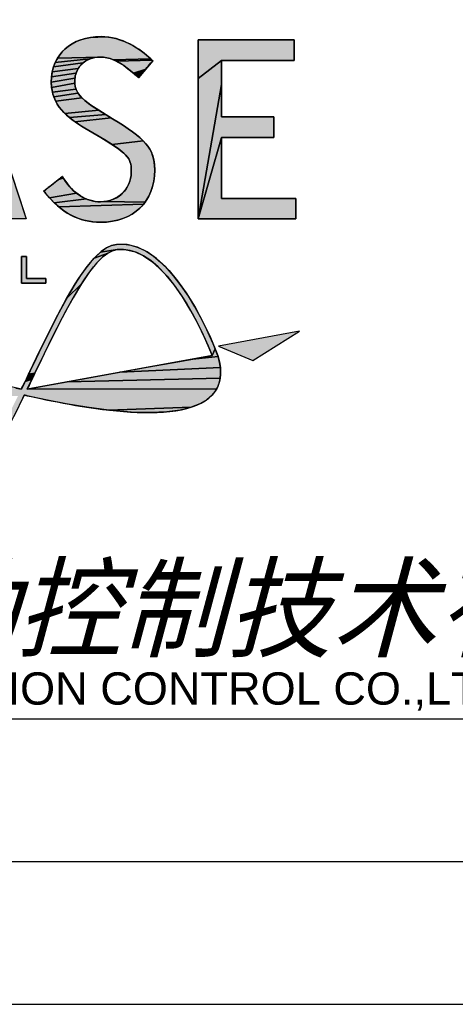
# Model space of a CAD drawing. Header units: millimetres. Extents: x 0 to 420, y 0 to 297.
# Tile 42 of 69: x 323 to 338, y 0 to 34. Entities that reach past the tile are written whole.
import ezdxf

# ---------------------------------------------------------------- set-up
doc = ezdxf.new("R2010")
doc.units = ezdxf.units.MM
doc.header["$LTSCALE"] = 23.1
doc.layers.get('0').update_dxf_attribs({"linetype": 'CONTINUOUS'})
doc.styles.add('TEXTSTYLE_7', font='txt')
doc.styles.add('TEXTSTYLE_8', font='arial.ttf')

# ---------------------------------------------------------------- blocks, each defined once
blk = doc.blocks.new('LOGO_PHASE_NINGBO_BL1', base_point=(320.75, 22.5))
at = {"linetype": 'CONTINUOUS'}
for points in [[(320.871, 34.234), (320.949, 34.472), (320.958, 34.5), (323.019, 28.246), (323.258, 27.52), (322.464, 27.52), (322.372, 27.52), (321.898, 29.079), (321.827, 29.312), (321.616, 30.029), (321.472, 30.481), (321.229, 31.243), (321.007, 31.939), (320.959, 32.092), (318.667, 27.52), (320.641, 33.536)], [(326.223, 33.879), (326.395, 33.841), (326.568, 33.788), (326.744, 33.719), (326.921, 33.633), (327.091, 33.536), (327.25, 33.431), (327.397, 33.322), (327.532, 33.212), (327.632, 33.124), (326.31, 33.098), (326.194, 33.14), (326.081, 33.169), (325.969, 33.186), (325.857, 33.192), (324.357, 33.148), (324.449, 33.284), (324.557, 33.408), (324.679, 33.52), (324.815, 33.62), (324.966, 33.707), (325.13, 33.779), (325.308, 33.836), (325.498, 33.878), (326.052, 33.901)], [(330.107, 33.074), (329.284, 32.436), (329.284, 33.79), (331.926, 33.79), (332.654, 33.79), (332.654, 33.228), (332.654, 33.074), (330.732, 33.074)], [(325.32, 33.038), (325.248, 32.985), (324.219, 32.844), (324.28, 33.001), (325.483, 33.124), (325.398, 33.085)], [(325.558, 33.149), (325.483, 33.124), (324.28, 33.001), (324.357, 33.148), (325.857, 33.192), (325.753, 33.187), (325.653, 33.173)], [(327.659, 33.098), (327.674, 33.085), (326.429, 33.042), (326.31, 33.098), (327.632, 33.124), (327.636, 33.12), (327.646, 33.111)], [(325.036, 32.708), (325.003, 32.626), (324.147, 32.499), (324.174, 32.676), (325.077, 32.785)], [(325.126, 32.858), (325.077, 32.785), (324.174, 32.676), (324.219, 32.844), (325.248, 32.985), (325.183, 32.924)], [(327.697, 33.064), (327.666, 33.028), (327.588, 32.935), (327.484, 32.811), (327.446, 32.766), (327.017, 32.624), (326.842, 32.769), (326.691, 32.882), (326.556, 32.971), (326.429, 33.042), (327.674, 33.085), (327.686, 33.073), (327.695, 33.066)], [(330.107, 32.646), (330.107, 32.232), (329.284, 27.52), (329.284, 32.436), (330.107, 33.074), (330.107, 32.953)], [(324.98, 32.539), (324.966, 32.448), (324.138, 32.312), (324.147, 32.499), (325.003, 32.626)], [(324.961, 32.354), (324.962, 32.277), (324.148, 32.129), (324.138, 32.312), (324.966, 32.448)], [(327.372, 32.678), (327.304, 32.597), (327.248, 32.53), (327.21, 32.485), (327.196, 32.468), (327.194, 32.47), (327.189, 32.475), (327.181, 32.482), (327.171, 32.49), (327.161, 32.499), (327.145, 32.513), (327.133, 32.524), (327.126, 32.53), (327.125, 32.53), (327.017, 32.624), (327.446, 32.766)], [(324.977, 32.142), (324.998, 32.07), (324.177, 31.958), (324.148, 32.129), (324.962, 32.277), (324.965, 32.218)], [(330.107, 30.377), (329.284, 27.52), (330.107, 32.232), (330.107, 31.791), (330.107, 31.403), (330.107, 31.149), (330.107, 31.094), (330.272, 31.094), (330.576, 31.094), (330.954, 31.094), (331.085, 31.094), (331.342, 31.094), (331.574, 31.094), (331.764, 31.094), (331.892, 31.094), (331.939, 31.094), (331.939, 31.074), (331.939, 31.019), (331.939, 30.939), (331.939, 30.842), (331.939, 30.736), (331.939, 30.579), (331.939, 30.452), (331.939, 30.383), (331.939, 30.377), (331.837, 30.377), (331.574, 30.377), (331.215, 30.377), (330.823, 30.377), (330.463, 30.377), (330.198, 30.377)], [(325.029, 31.998), (325.074, 31.923), (324.226, 31.797), (324.177, 31.958), (324.998, 32.07)], [(325.134, 31.843), (325.214, 31.758), (324.293, 31.643), (324.226, 31.797), (325.074, 31.923), (325.102, 31.884)], [(325.315, 31.665), (325.444, 31.564), (325.604, 31.451), (325.803, 31.326), (324.619, 31.21), (324.488, 31.351), (324.38, 31.495), (324.293, 31.643), (325.214, 31.758)], [(325.974, 31.221), (326.045, 31.178), (324.777, 31.068), (324.619, 31.21), (325.803, 31.326), (325.816, 31.317), (325.853, 31.295), (325.908, 31.262)], [(326.183, 31.094), (326.238, 31.061), (324.968, 30.924), (324.777, 31.068), (326.045, 31.178), (326.117, 31.134)], [(326.288, 31.03), (326.599, 30.836), (326.867, 30.658), (327.012, 30.554), (327.206, 30.399), (327.356, 30.26), (326.276, 30.122), (326.014, 30.287), (325.87, 30.373), (325.812, 30.408), (325.675, 30.489), (325.511, 30.587), (325.374, 30.668), (325.316, 30.703), (325.203, 30.77), (324.968, 30.924), (326.238, 31.061), (326.275, 31.038)], [(332.714, 27.675), (332.714, 27.52), (330.025, 27.52), (329.284, 27.52), (330.107, 30.377), (330.107, 30.317), (330.107, 30.155), (330.107, 29.915), (330.107, 29.624), (330.107, 29.307), (330.107, 28.99), (330.107, 28.699), (330.107, 28.46), (330.107, 28.297), (330.107, 28.237), (332.183, 28.237), (332.714, 28.237)], [(327.473, 30.129), (327.566, 30), (327.638, 29.869), (327.694, 29.731), (327.732, 29.584), (327.756, 29.421), (327.764, 29.235), (327.754, 29.013), (327.724, 28.805), (327.675, 28.609), (327.608, 28.427), (327.524, 28.259), (327.424, 28.104), (325.984, 28.125), (326.099, 28.142), (326.21, 28.171), (326.316, 28.21), (326.418, 28.261), (326.512, 28.321), (326.586, 28.378), (326.666, 28.455), (326.737, 28.539), (326.798, 28.629), (326.849, 28.726), (326.889, 28.827), (326.917, 28.932), (326.935, 29.04), (326.941, 29.151), (326.94, 29.275), (326.933, 29.383), (326.917, 29.468), (326.892, 29.545), (326.854, 29.621), (326.799, 29.698), (326.724, 29.781), (326.62, 29.874), (326.477, 29.985), (326.276, 30.122), (327.356, 30.26)], [(324.553, 28.964), (324.565, 28.945), (324.386, 28.898), (324.458, 28.955), (324.537, 28.989), (324.545, 28.977)], [(324.531, 28.998), (324.537, 28.989), (324.458, 28.955), (324.508, 28.993), (324.526, 29.007), (324.527, 29.005)], [(324.58, 28.921), (324.608, 28.878), (324.703, 28.746), (324.804, 28.626), (324.91, 28.519), (325.021, 28.425), (324.076, 28.258), (323.936, 28.426), (323.932, 28.431), (323.923, 28.442), (323.912, 28.457), (323.899, 28.473), (323.888, 28.487), (323.881, 28.497), (323.879, 28.499), (323.918, 28.529), (324.019, 28.608), (324.154, 28.715), (324.202, 28.753), (324.298, 28.828), (324.386, 28.898), (324.565, 28.945), (324.574, 28.93), (324.58, 28.922)], [(325.252, 28.274), (325.372, 28.218), (324.238, 28.087), (324.076, 28.258), (325.021, 28.425), (325.135, 28.343)], [(325.866, 28.119), (325.984, 28.125), (327.424, 28.104), (327.368, 28.032), (324.402, 27.939), (324.238, 28.087), (325.372, 28.218), (325.494, 28.175), (325.617, 28.144), (325.741, 28.125)], [(327.308, 27.963), (327.177, 27.837), (327.03, 27.725), (326.868, 27.629), (326.691, 27.548), (326.5, 27.484), (326.293, 27.438), (326.072, 27.41), (325.866, 27.402), (325.66, 27.411), (325.463, 27.436), (325.273, 27.477), (325.089, 27.535), (324.911, 27.61), (324.738, 27.701), (324.568, 27.81), (324.402, 27.939), (327.368, 28.032)], [(326.676, 26.634), (326.926, 26.599), (327.179, 26.522), (327.438, 26.399), (327.706, 26.226), (327.983, 25.998), (328.27, 25.709), (328.566, 25.353), (328.869, 24.925), (329.175, 24.427), (329.475, 23.866), (329.715, 23.36), (329.882, 22.968), (329.777, 22.733), (329.674, 22.985), (329.508, 23.363), (329.282, 23.83), (329.028, 24.302), (328.731, 24.79), (328.439, 25.208), (328.156, 25.556), (327.884, 25.837), (327.623, 26.057), (327.373, 26.223), (327.132, 26.341), (326.9, 26.416), (326.672, 26.45), (326.446, 26.445), (325.866, 26.358), (326.067, 26.501), (326.252, 26.588), (326.426, 26.628)], [(325.939, 26.183), (325.726, 25.968), (325.479, 25.662), (325.195, 25.243), (324.676, 24.73), (324.978, 25.244), (325.105, 25.444), (325.392, 25.85), (325.643, 26.147), (326.127, 26.324)], [(326.294, 26.408), (326.127, 26.324), (325.643, 26.147), (325.866, 26.358), (326.446, 26.445)], [(323.089, 26.203), (323.272, 26.203), (323.272, 25.434), (323.952, 25.434), (323.952, 25.273), (323.089, 25.273)], [(324.903, 24.757), (324.606, 24.215), (324.304, 23.629), (323.997, 23.009), (323.686, 22.366), (323.565, 22.115), (323.342, 22.076), (323.372, 22.138), (323.392, 22.179), (323.399, 22.194), (323.73, 22.881), (324.053, 23.538), (324.368, 24.158), (324.676, 24.73), (325.195, 25.243)], [(329.972, 22.738), (329.987, 22.698), (329.103, 22.61), (329.596, 22.7), (329.777, 22.733), (329.882, 22.968)], [(330.011, 22.611), (330.044, 22.458), (330.065, 22.315), (326.537, 22.146), (327.496, 22.32), (328.377, 22.479), (329.103, 22.61), (329.987, 22.698)], [(323.56, 22.104), (323.545, 22.074), (323.305, 22), (323.342, 22.076), (323.565, 22.115)], [(330.073, 22.181), (330.071, 22.055), (330.059, 21.936), (324.697, 21.813), (325.578, 21.972), (326.537, 22.146), (330.065, 22.315)], [(323.429, 21.833), (323.393, 21.759), (323.358, 21.686), (323.326, 21.619), (323.297, 21.559), (329.937, 21.57), (329.909, 21.523), (329.848, 21.433), (329.776, 21.347), (329.588, 21.183), (329.346, 21.04), (329.04, 20.919), (326.158, 20.819), (325.388, 20.922), (324.659, 21.045), (324.003, 21.172), (323.45, 21.288), (323.289, 21.323), (323.288, 21.323), (323.284, 21.324), (323.277, 21.326), (323.268, 21.328), (323.258, 21.33), (323.246, 21.332), (323.233, 21.335), (323.22, 21.338), (323.206, 21.341), (323.193, 21.344), (322.822, 20.592), (322.446, 19.858), (321.761, 18.996), (322.338, 20.048), (322.973, 21.314), (315.953, 21.34), (315.988, 21.392), (316.027, 21.443), (322.898, 21.594), (323.09, 21.554), (323.111, 21.598), (323.142, 21.662), (323.18, 21.74), (323.221, 21.826), (323.464, 21.905)], [(323.524, 22.029), (323.496, 21.971), (323.464, 21.905), (323.221, 21.826), (323.264, 21.914), (323.305, 22), (323.545, 22.074)], [(330.036, 21.824), (330.004, 21.718), (329.961, 21.618), (329.937, 21.57), (323.297, 21.559), (323.478, 21.592), (323.971, 21.681), (324.697, 21.813), (330.059, 21.936)], [(328.658, 20.824), (328.189, 20.76), (327.619, 20.733), (326.937, 20.752), (326.158, 20.819), (329.04, 20.919)]]:
    blk.add_hatch(color=7, dxfattribs=at).paths.add_polyline_path(points)
at = {"color": 7, "linetype": 'CONTINUOUS'}
for p, q in [((326.288, 31.03), (325.803, 31.326)), ((330.107, 28.237), (330.107, 30.377)), ((323.089, 26.203), (323.272, 26.203)), ((323.089, 25.273), (323.089, 26.203)), ((323.089, 26.203), (323.089, 25.273)), ((323.272, 26.203), (323.089, 26.203)), ((323.272, 26.203), (323.272, 25.434)), ((323.272, 25.434), (323.272, 26.203)), ((323.952, 25.273), (323.089, 25.273)), ((323.089, 25.273), (323.952, 25.273)), ((323.272, 25.434), (323.952, 25.434)), ((323.952, 25.434), (323.272, 25.434)), ((323.952, 25.434), (323.952, 25.273)), ((323.952, 25.273), (323.952, 25.434)), ((332.842, 23.59), (329.995, 23.059)), ((332.842, 23.59), (329.995, 23.059)), ((331.2, 22.553), (332.842, 23.59)), ((331.2, 22.553), (332.842, 23.59)), ((329.995, 23.059), (331.2, 22.553)), ((329.995, 23.059), (331.2, 22.553)), ((329.777, 22.733), (323.297, 21.559)), ((329.777, 22.733), (323.297, 21.559)), ((329.986, 22.701), (329.985, 22.704)), ((329.987, 22.698), (329.986, 22.701)), ((323.399, 22.194), (323.09, 21.554)), ((323.297, 21.559), (323.565, 22.115)), ((323.297, 21.559), (323.565, 22.115)), ((323.193, 21.344), (323.289, 21.323))]:
    blk.add_line(p, q, dxfattribs=at)
for points in [[(320.871, 34.234), (320.949, 34.472), (320.958, 34.5), (323.019, 28.246), (323.258, 27.52), (322.464, 27.52), (322.372, 27.52), (321.898, 29.079), (321.827, 29.312), (321.616, 30.029), (321.472, 30.481), (321.229, 31.243), (321.007, 31.939), (320.959, 32.092), (318.667, 27.52), (320.641, 33.536), (320.871, 34.234)], [(326.223, 33.879), (326.395, 33.841), (326.568, 33.788), (326.744, 33.719), (326.921, 33.633), (327.091, 33.536), (327.25, 33.431), (327.397, 33.322), (327.532, 33.212), (327.632, 33.124), (326.31, 33.098), (326.194, 33.14), (326.081, 33.169), (325.969, 33.186), (325.857, 33.192), (324.357, 33.148), (324.449, 33.284), (324.557, 33.408), (324.679, 33.52), (324.815, 33.62), (324.966, 33.707), (325.13, 33.779), (325.308, 33.836), (325.498, 33.878), (326.052, 33.901), (326.223, 33.879)], [(330.107, 33.074), (329.284, 32.436), (329.284, 33.79), (331.926, 33.79), (332.654, 33.79), (332.654, 33.228), (332.654, 33.074), (330.732, 33.074), (330.107, 33.074)], [(325.32, 33.038), (325.248, 32.985), (324.219, 32.844), (324.28, 33.001), (325.483, 33.124), (325.398, 33.085), (325.32, 33.038)], [(325.558, 33.149), (325.483, 33.124), (324.28, 33.001), (324.357, 33.148), (325.857, 33.192), (325.753, 33.187), (325.653, 33.173), (325.558, 33.149)], [(327.659, 33.098), (327.674, 33.085), (326.429, 33.042), (326.31, 33.098), (327.632, 33.124), (327.636, 33.12), (327.646, 33.111), (327.659, 33.098)], [(325.036, 32.708), (325.003, 32.626), (324.147, 32.499), (324.174, 32.676), (325.077, 32.785), (325.036, 32.708)], [(325.126, 32.858), (325.077, 32.785), (324.174, 32.676), (324.219, 32.844), (325.248, 32.985), (325.183, 32.924), (325.126, 32.858)], [(327.697, 33.064), (327.666, 33.028), (327.588, 32.935), (327.484, 32.811), (327.446, 32.766), (327.017, 32.624), (326.842, 32.769), (326.691, 32.882), (326.556, 32.971), (326.429, 33.042), (327.674, 33.085), (327.686, 33.073), (327.695, 33.066), (327.697, 33.064)], [(330.107, 32.646), (330.107, 32.232), (329.284, 27.52), (329.284, 32.436), (330.107, 33.074), (330.107, 32.953), (330.107, 32.646)], [(324.98, 32.539), (324.966, 32.448), (324.138, 32.312), (324.147, 32.499), (325.003, 32.626), (324.98, 32.539)], [(324.961, 32.354), (324.962, 32.277), (324.148, 32.129), (324.138, 32.312), (324.966, 32.448), (324.961, 32.354)], [(327.372, 32.678), (327.304, 32.597), (327.248, 32.53), (327.21, 32.485), (327.196, 32.468), (327.194, 32.47), (327.189, 32.475), (327.181, 32.482), (327.171, 32.49), (327.161, 32.499), (327.145, 32.513), (327.133, 32.524), (327.126, 32.53), (327.125, 32.53), (327.017, 32.624), (327.446, 32.766), (327.372, 32.678)], [(324.977, 32.142), (324.998, 32.07), (324.177, 31.958), (324.148, 32.129), (324.962, 32.277), (324.965, 32.218), (324.977, 32.142)], [(330.107, 30.377), (329.284, 27.52), (330.107, 32.232), (330.107, 31.791), (330.107, 31.403), (330.107, 31.149), (330.107, 31.094), (330.272, 31.094), (330.576, 31.094), (330.954, 31.094), (331.085, 31.094), (331.342, 31.094), (331.574, 31.094), (331.764, 31.094), (331.892, 31.094), (331.939, 31.094), (331.939, 31.074), (331.939, 31.019), (331.939, 30.939), (331.939, 30.842), (331.939, 30.736), (331.939, 30.579), (331.939, 30.452), (331.939, 30.383), (331.939, 30.377), (331.837, 30.377), (331.574, 30.377), (331.215, 30.377), (330.823, 30.377), (330.463, 30.377), (330.198, 30.377), (330.107, 30.377)], [(325.029, 31.998), (325.074, 31.923), (324.226, 31.797), (324.177, 31.958), (324.998, 32.07), (325.029, 31.998)], [(325.134, 31.843), (325.214, 31.758), (324.293, 31.643), (324.226, 31.797), (325.074, 31.923), (325.102, 31.884), (325.134, 31.843)], [(325.315, 31.665), (325.444, 31.564), (325.604, 31.451), (325.803, 31.326), (324.619, 31.21), (324.488, 31.351), (324.38, 31.495), (324.293, 31.643), (325.214, 31.758), (325.315, 31.665)], [(325.974, 31.221), (326.045, 31.178), (324.777, 31.068), (324.619, 31.21), (325.803, 31.326), (325.816, 31.317), (325.853, 31.295), (325.908, 31.262), (325.974, 31.221)], [(326.183, 31.094), (326.238, 31.061), (324.968, 30.924), (324.777, 31.068), (326.045, 31.178), (326.117, 31.134), (326.183, 31.094)], [(326.288, 31.03), (326.599, 30.836), (326.867, 30.658), (327.012, 30.554), (327.206, 30.399), (327.356, 30.26), (326.276, 30.122), (326.014, 30.287), (325.87, 30.373), (325.812, 30.408), (325.675, 30.489), (325.511, 30.587), (325.374, 30.668), (325.316, 30.703), (325.203, 30.77), (324.968, 30.924), (326.238, 31.061), (326.275, 31.038), (326.288, 31.03)], [(332.714, 27.675), (332.714, 27.52), (330.025, 27.52), (329.284, 27.52), (330.107, 30.377), (330.107, 30.317), (330.107, 30.155), (330.107, 29.915), (330.107, 29.624), (330.107, 29.307), (330.107, 28.99), (330.107, 28.699), (330.107, 28.46), (330.107, 28.297), (330.107, 28.237), (332.183, 28.237), (332.714, 28.237), (332.714, 27.675)], [(327.473, 30.129), (327.566, 30), (327.638, 29.869), (327.694, 29.731), (327.732, 29.584), (327.756, 29.421), (327.764, 29.235), (327.754, 29.013), (327.724, 28.805), (327.675, 28.609), (327.608, 28.427), (327.524, 28.259), (327.424, 28.104), (325.984, 28.125), (326.099, 28.142), (326.21, 28.171), (326.316, 28.21), (326.418, 28.261), (326.512, 28.321), (326.586, 28.378), (326.666, 28.455), (326.737, 28.539), (326.798, 28.629), (326.849, 28.726), (326.889, 28.827), (326.917, 28.932), (326.935, 29.04), (326.941, 29.151), (326.94, 29.275), (326.933, 29.383), (326.917, 29.468), (326.892, 29.545), (326.854, 29.621), (326.799, 29.698), (326.724, 29.781), (326.62, 29.874), (326.477, 29.985), (326.276, 30.122), (327.356, 30.26), (327.473, 30.129)], [(324.553, 28.964), (324.565, 28.945), (324.386, 28.898), (324.458, 28.955), (324.537, 28.989), (324.545, 28.977), (324.553, 28.964)], [(324.531, 28.998), (324.537, 28.989), (324.458, 28.955), (324.508, 28.993), (324.526, 29.007), (324.527, 29.005), (324.531, 28.998)], [(324.58, 28.921), (324.608, 28.878), (324.703, 28.746), (324.804, 28.626), (324.91, 28.519), (325.021, 28.425), (324.076, 28.258), (323.936, 28.426), (323.932, 28.431), (323.923, 28.442), (323.912, 28.457), (323.899, 28.473), (323.888, 28.487), (323.881, 28.497), (323.879, 28.499), (323.918, 28.529), (324.019, 28.608), (324.154, 28.715), (324.202, 28.753), (324.298, 28.828), (324.386, 28.898), (324.565, 28.945), (324.574, 28.93), (324.58, 28.922), (324.58, 28.921)], [(325.252, 28.274), (325.372, 28.218), (324.238, 28.087), (324.076, 28.258), (325.021, 28.425), (325.135, 28.343), (325.252, 28.274)], [(325.866, 28.119), (325.984, 28.125), (327.424, 28.104), (327.368, 28.032), (324.402, 27.939), (324.238, 28.087), (325.372, 28.218), (325.494, 28.175), (325.617, 28.144), (325.741, 28.125), (325.866, 28.119)], [(327.308, 27.963), (327.177, 27.837), (327.03, 27.725), (326.868, 27.629), (326.691, 27.548), (326.5, 27.484), (326.293, 27.438), (326.072, 27.41), (325.866, 27.402), (325.66, 27.411), (325.463, 27.436), (325.273, 27.477), (325.089, 27.535), (324.911, 27.61), (324.738, 27.701), (324.568, 27.81), (324.402, 27.939), (327.368, 28.032), (327.308, 27.963)], [(326.676, 26.634), (326.926, 26.599), (327.179, 26.522), (327.438, 26.399), (327.706, 26.226), (327.983, 25.998), (328.27, 25.709), (328.566, 25.353), (328.869, 24.925), (329.175, 24.427), (329.475, 23.866), (329.715, 23.36), (329.882, 22.968), (329.777, 22.733), (329.674, 22.985), (329.508, 23.363), (329.282, 23.83), (329.028, 24.302), (328.731, 24.79), (328.439, 25.208), (328.156, 25.556), (327.884, 25.837), (327.623, 26.057), (327.373, 26.223), (327.132, 26.341), (326.9, 26.416), (326.672, 26.45), (326.446, 26.445), (325.866, 26.358), (326.067, 26.501), (326.252, 26.588), (326.426, 26.628), (326.676, 26.634)], [(325.939, 26.183), (325.726, 25.968), (325.479, 25.662), (325.195, 25.243), (324.676, 24.73), (324.978, 25.244), (325.105, 25.444), (325.392, 25.85), (325.643, 26.147), (326.127, 26.324), (325.939, 26.183)], [(326.294, 26.408), (326.127, 26.324), (325.643, 26.147), (325.866, 26.358), (326.446, 26.445), (326.294, 26.408)], [(323.089, 26.203), (323.272, 26.203), (323.272, 25.434), (323.952, 25.434), (323.952, 25.273), (323.089, 25.273), (323.089, 26.203)], [(324.903, 24.757), (324.606, 24.215), (324.304, 23.629), (323.997, 23.009), (323.686, 22.366), (323.565, 22.115), (323.342, 22.076), (323.372, 22.138), (323.392, 22.179), (323.399, 22.194), (323.73, 22.881), (324.053, 23.538), (324.368, 24.158), (324.676, 24.73), (325.195, 25.243), (324.903, 24.757)], [(329.972, 22.738), (329.987, 22.698), (329.103, 22.61), (329.596, 22.7), (329.777, 22.733), (329.882, 22.968), (329.972, 22.738)], [(330.011, 22.611), (330.044, 22.458), (330.065, 22.315), (326.537, 22.146), (327.496, 22.32), (328.377, 22.479), (329.103, 22.61), (329.987, 22.698), (330.011, 22.611)], [(323.56, 22.104), (323.545, 22.074), (323.305, 22), (323.342, 22.076), (323.565, 22.115), (323.56, 22.104)], [(330.073, 22.181), (330.071, 22.055), (330.059, 21.936), (324.697, 21.813), (325.578, 21.972), (326.537, 22.146), (330.065, 22.315), (330.073, 22.181)], [(323.429, 21.833), (323.393, 21.759), (323.358, 21.686), (323.326, 21.619), (323.297, 21.559), (329.937, 21.57), (329.909, 21.523), (329.848, 21.433), (329.776, 21.347), (329.588, 21.183), (329.346, 21.04), (329.04, 20.919), (326.158, 20.819), (325.388, 20.922), (324.659, 21.045), (324.003, 21.172), (323.45, 21.288), (323.289, 21.323), (323.288, 21.323), (323.284, 21.324), (323.277, 21.326), (323.268, 21.328), (323.258, 21.33), (323.246, 21.332), (323.233, 21.335), (323.22, 21.338), (323.206, 21.341), (323.193, 21.344), (322.822, 20.592)], [(322.898, 21.594), (323.09, 21.554), (323.111, 21.598), (323.142, 21.662), (323.18, 21.74), (323.221, 21.826), (323.464, 21.905), (323.429, 21.833)], [(323.524, 22.029), (323.496, 21.971), (323.464, 21.905), (323.221, 21.826), (323.264, 21.914), (323.305, 22), (323.545, 22.074), (323.524, 22.029)], [(330.036, 21.824), (330.004, 21.718), (329.961, 21.618), (329.937, 21.57), (323.297, 21.559), (323.478, 21.592), (323.971, 21.681), (324.697, 21.813), (330.059, 21.936), (330.036, 21.824)], [(328.658, 20.824), (328.189, 20.76), (327.619, 20.733), (326.937, 20.752), (326.158, 20.819), (329.04, 20.919), (328.658, 20.824)]]:
    blk.add_lwpolyline(points, dxfattribs=at)
for points, knots in [([(320.958, 34.5), (320.958, 34.5), (320.871, 34.234), (320.871, 34.234), (320.871, 34.234), (318.667, 27.52), (318.667, 27.52), (318.667, 27.52), (319.552, 27.52), (319.552, 27.52), (319.552, 27.52), (320.061, 29.191), (320.098, 29.312), (320.098, 29.312), (321.827, 29.312), (321.827, 29.312), (321.864, 29.191), (322.372, 27.52), (322.372, 27.52), (322.372, 27.52), (323.258, 27.52), (323.258, 27.52), (323.258, 27.52), (320.958, 34.5), (320.958, 34.5)], [0, 0, 0, 0, 1, 1, 1, 2, 2, 2, 3, 3, 3, 4, 4, 4, 5, 5, 5, 6, 6, 6, 7, 7, 7, 8, 8, 8, 8]), ([(326.288, 31.03), (326.288, 31.03), (325.803, 31.326), (325.803, 31.326), (324.961, 31.834), (324.961, 32.098), (324.961, 32.354), (324.961, 32.84), (325.338, 33.192), (325.857, 33.192), (326.333, 33.192), (326.729, 32.879), (327.125, 32.53), (327.125, 32.53), (327.196, 32.468), (327.196, 32.468), (327.196, 32.468), (327.697, 33.064), (327.697, 33.064), (327.697, 33.064), (327.632, 33.124), (327.632, 33.124), (327.242, 33.482), (326.622, 33.909), (325.883, 33.909), (324.839, 33.909), (324.138, 33.267), (324.138, 32.312), (324.138, 31.506), (324.704, 31.062), (325.316, 30.703), (325.316, 30.703), (325.87, 30.373), (325.87, 30.373), (326.941, 29.737), (326.941, 29.59), (326.941, 29.151), (326.941, 28.572), (326.469, 28.119), (325.866, 28.119), (325.37, 28.119), (324.901, 28.411), (324.58, 28.921), (324.58, 28.921), (324.526, 29.007), (324.526, 29.007), (324.526, 29.007), (323.879, 28.499), (323.879, 28.499), (323.879, 28.499), (323.936, 28.426), (323.936, 28.426), (324.476, 27.737), (325.107, 27.402), (325.866, 27.402), (327.019, 27.402), (327.764, 28.122), (327.764, 29.235), (327.764, 30.002), (327.395, 30.356), (326.288, 31.03)], [0, 0, 0, 0, 1, 1, 1, 2, 2, 2, 3, 3, 3, 4, 4, 4, 5, 5, 5, 6, 6, 6, 7, 7, 7, 8, 8, 8, 9, 9, 9, 10, 10, 10, 11, 11, 11, 12, 12, 12, 13, 13, 13, 14, 14, 14, 15, 15, 15, 16, 16, 16, 17, 17, 17, 18, 18, 18, 19, 19, 19, 20, 20, 20, 20]), ([(330.107, 28.237), (330.107, 28.237), (330.107, 30.377), (330.107, 30.377), (330.273, 30.377), (331.939, 30.377), (331.939, 30.377), (331.939, 30.377), (331.939, 31.094), (331.939, 31.094), (331.939, 31.094), (330.273, 31.094), (330.107, 31.094), (330.107, 31.094), (330.107, 33.074), (330.107, 33.074), (330.278, 33.074), (332.654, 33.074), (332.654, 33.074), (332.654, 33.074), (332.654, 33.79), (332.654, 33.79), (332.654, 33.79), (329.284, 33.79), (329.284, 33.79), (329.284, 33.79), (329.284, 27.52), (329.284, 27.52), (329.284, 27.52), (332.714, 27.52), (332.714, 27.52), (332.714, 27.52), (332.714, 28.237), (332.714, 28.237), (332.714, 28.237), (330.278, 28.237), (330.107, 28.237)], [0, 0, 0, 0, 1, 1, 1, 2, 2, 2, 3, 3, 3, 4, 4, 4, 5, 5, 5, 6, 6, 6, 7, 7, 7, 8, 8, 8, 9, 9, 9, 10, 10, 10, 11, 11, 11, 12, 12, 12, 12]), ([(330.107, 33.074), (330.278, 33.074), (332.654, 33.074), (332.654, 33.074), (332.654, 33.074), (332.654, 33.79), (332.654, 33.79), (332.654, 33.79), (329.284, 33.79), (329.284, 33.79), (329.284, 33.79), (329.284, 27.52), (329.284, 27.52), (329.284, 27.52), (332.714, 27.52), (332.714, 27.52), (332.714, 27.52), (332.714, 28.237), (332.714, 28.237), (332.714, 28.237), (330.278, 28.237), (330.107, 28.237)], [5, 5, 5, 5, 6, 6, 6, 7, 7, 7, 8, 8, 8, 9, 9, 9, 10, 10, 10, 11, 11, 11, 12, 12, 12, 12]), ([(325.857, 33.192), (326.333, 33.192), (326.729, 32.879), (327.125, 32.53), (327.125, 32.53), (327.143, 32.515), (327.161, 32.499)], [3, 3, 3, 3, 4, 4, 4, 4.5, 4.5, 4.5, 4.5]), ([(327.446, 32.766), (327.571, 32.915), (327.697, 33.064), (327.697, 33.064), (327.697, 33.064), (327.632, 33.124), (327.632, 33.124)], [5.5, 5.5, 5.5, 5.5, 6, 6, 6, 7, 7, 7, 7]), ([(331.085, 31.094), (330.648, 31.094), (330.19, 31.094), (330.107, 31.094), (330.107, 31.094), (330.107, 33.074), (330.107, 33.074)], [3.5, 3.5, 3.5, 3.5, 4, 4, 4, 5, 5, 5, 5]), ([(327.161, 32.499), (327.178, 32.484), (327.196, 32.468), (327.196, 32.468), (327.196, 32.468), (327.321, 32.617), (327.446, 32.766)], [4.5, 4.5, 4.5, 4.5, 5, 5, 5, 5.5, 5.5, 5.5, 5.5]), ([(324.138, 32.312), (324.138, 31.506), (324.704, 31.062), (325.316, 30.703), (325.316, 30.703), (325.87, 30.373), (325.87, 30.373)], [9, 9, 9, 9, 10, 10, 10, 11, 11, 11, 11]), ([(331.939, 30.736), (331.939, 30.915), (331.939, 31.094), (331.939, 31.094), (331.939, 31.094), (331.522, 31.094), (331.085, 31.094)], [2.5, 2.5, 2.5, 2.5, 3, 3, 3, 3.5, 3.5, 3.5, 3.5]), ([(330.107, 30.377), (330.273, 30.377), (331.939, 30.377), (331.939, 30.377), (331.939, 30.377), (331.939, 30.556), (331.939, 30.736)], [1, 1, 1, 1, 2, 2, 2, 2.5, 2.5, 2.5, 2.5]), ([(324.553, 28.964), (324.539, 28.986), (324.526, 29.007), (324.526, 29.007), (324.526, 29.007), (324.364, 28.88), (324.202, 28.753)], [14.5, 14.5, 14.5, 14.5, 15, 15, 15, 15.5, 15.5, 15.5, 15.5]), ([(324.202, 28.753), (324.041, 28.626), (323.879, 28.499), (323.879, 28.499), (323.879, 28.499), (323.936, 28.426), (323.936, 28.426)], [15.5, 15.5, 15.5, 15.5, 16, 16, 16, 17, 17, 17, 17]), ([(325.866, 28.119), (325.37, 28.119), (324.901, 28.411), (324.58, 28.921), (324.58, 28.921), (324.567, 28.943), (324.553, 28.964)], [13, 13, 13, 13, 14, 14, 14, 14.5, 14.5, 14.5, 14.5])]:
    blk.add_open_spline(points, degree=3, knots=knots, dxfattribs=at)
for points in [[(325.883, 33.909), (324.839, 33.909), (324.138, 33.267), (324.138, 32.312)], [(327.632, 33.124), (327.242, 33.482), (326.622, 33.909), (325.883, 33.909)], [(324.961, 32.354), (324.961, 32.84), (325.338, 33.192), (325.857, 33.192)], [(325.803, 31.326), (324.961, 31.834), (324.961, 32.098), (324.961, 32.354)], [(327.764, 29.235), (327.764, 30.002), (327.395, 30.356), (326.288, 31.03)], [(325.87, 30.373), (326.941, 29.737), (326.941, 29.59), (326.941, 29.151)], [(325.866, 27.402), (327.019, 27.402), (327.764, 28.122), (327.764, 29.235)], [(326.941, 29.151), (326.941, 28.572), (326.469, 28.119), (325.866, 28.119)], [(323.936, 28.426), (324.476, 27.737), (325.107, 27.402), (325.866, 27.402)], [(326.426, 26.628), (325.482, 26.526), (324.517, 24.518), (323.399, 22.194)], [(329.985, 22.704), (329.923, 22.873), (328.453, 26.848), (326.426, 26.628)], [(326.446, 26.445), (328.171, 26.632), (329.546, 23.323), (329.777, 22.733)], [(326.446, 26.445), (328.171, 26.632), (329.546, 23.323), (329.777, 22.733)], [(323.565, 22.115), (324.613, 24.295), (325.604, 26.354), (326.446, 26.445)], [(323.565, 22.115), (324.613, 24.295), (325.604, 26.354), (326.446, 26.445)], [(323.09, 21.554), (321.607, 21.868), (317.064, 22.706), (316.027, 21.443)], [(329.776, 21.347), (330.082, 21.676), (330.153, 22.13), (329.987, 22.698)], [(319.206, 16.325), (320.65, 16.372), (321.967, 18.821), (323.193, 21.344)], [(323.289, 21.323), (324.76, 21.005), (328.668, 20.159), (329.776, 21.347)]]:
    blk.add_open_spline(points, degree=3, dxfattribs=at)
for points in [[(325.883, 33.909), (326.052, 33.901), (325.701, 33.902), (325.498, 33.878)], [(329.995, 23.059), (332.842, 23.59), (331.2, 22.553)]]:
    blk.add_solid(points, dxfattribs=at)
at = {"color": 2, "linetype": 'CONTINUOUS', "style": 'TEXTSTYLE_7', "oblique": 15}
blk.add_text('宁波菲仕运动控制技术有限公司', height=2.82952, dxfattribs=at).set_placement((300.861, 12.461))
at = {"color": 2, "linetype": 'CONTINUOUS', "style": 'TEXTSTYLE_8'}
blk.add_text('NINGBO PHASE MOTION CONTROL CO.,LTD.', height=1.13181, dxfattribs=at).set_placement((306.617, 10.5))

msp = doc.modelspace()

# ---------------------------------------------------------------- linework, layer by layer
at = {"color": 7, "linetype": 'CONTINUOUS'}
msp.add_line((25, 10), (410, 10), dxfattribs=at)
at = {"color": 2, "linetype": 'CONTINUOUS'}
for p, q in [((20, 5), (415, 5)), ((237.25, 0), (420, 0))]:
    msp.add_line(p, q, dxfattribs=at)

# ---------------------------------------------------------------- block references
msp.add_blockref('LOGO_PHASE_NINGBO_BL1', (320.75, 22.49989), dxfattribs=at)

doc.saveas('drawing.dxf')
